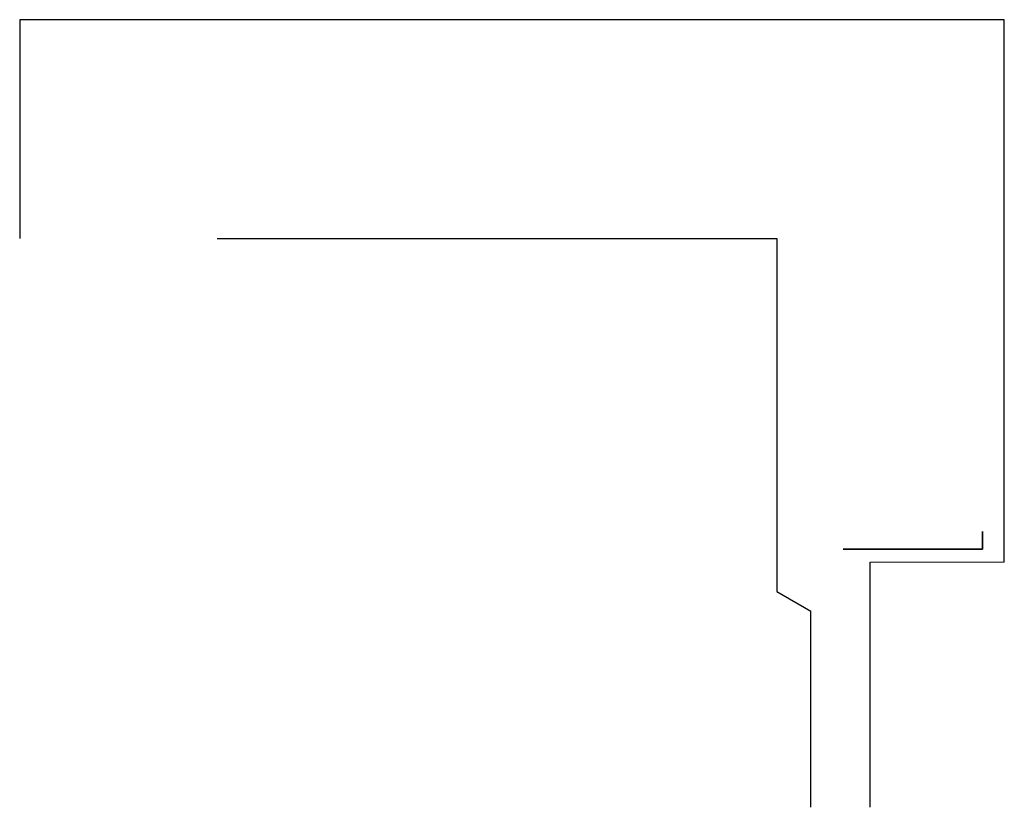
# Model space of a CAD drawing. Header units: millimetres. Extents: x -24 to 384, y -54 to 92.
# Tile 1 of 75: x -24 to 21, y -54 to -18. Entities that reach past the tile are written whole.
import ezdxf

# ---------------------------------------------------------------- set-up
doc = ezdxf.new("R2010")
doc.units = ezdxf.units.MM
doc.layers.add('A-PISOS-NIVEL', color=1, linetype='Continuous')
doc.layers.add('ARQ - PAREDES_REVESTIMENTO', color=3, linetype='Continuous', lineweight=35)
doc.layers.add('ARQ - PISO', color=9, linetype='Continuous', lineweight=5)

msp = doc.modelspace()

# ---------------------------------------------------------------- linework, layer by layer
at = {"layer": 'A-PISOS-NIVEL', "color": 252}
for p, q in [((-23.6105, -17.9658), (-23.6105, -27.9634)), ((21.3781, -17.9658), (-23.6105, -17.9658)), ((21.3781, -42.7595), (21.3781, -17.9658)), ((-14.5855, -27.9634), (10.9806, -27.9634)), ((10.9806, -27.9634), (10.9806, -42.7595)), ((10.9806, -42.7595), (10.9806, -44.0958)), ((15.2455, -53.9623), (15.2455, -42.7595)), ((10.9806, -44.0958), (12.5455, -44.9993)), ((12.5455, -53.9623), (12.5455, -44.9993))]:
    msp.add_line(p, q, dxfattribs=at)
at = {"layer": 'ARQ - PAREDES_REVESTIMENTO'}
for p, q in [((20.3781, -42.1597), (20.3781, -41.3499)), ((14.0098, -42.1597), (20.3781, -42.1597))]:
    msp.add_line(p, q, dxfattribs=at)
at = {"layer": 'ARQ - PISO'}
msp.add_line((15.2455, -42.7595), (21.3781, -42.7595), dxfattribs=at)

doc.saveas('drawing.dxf')
